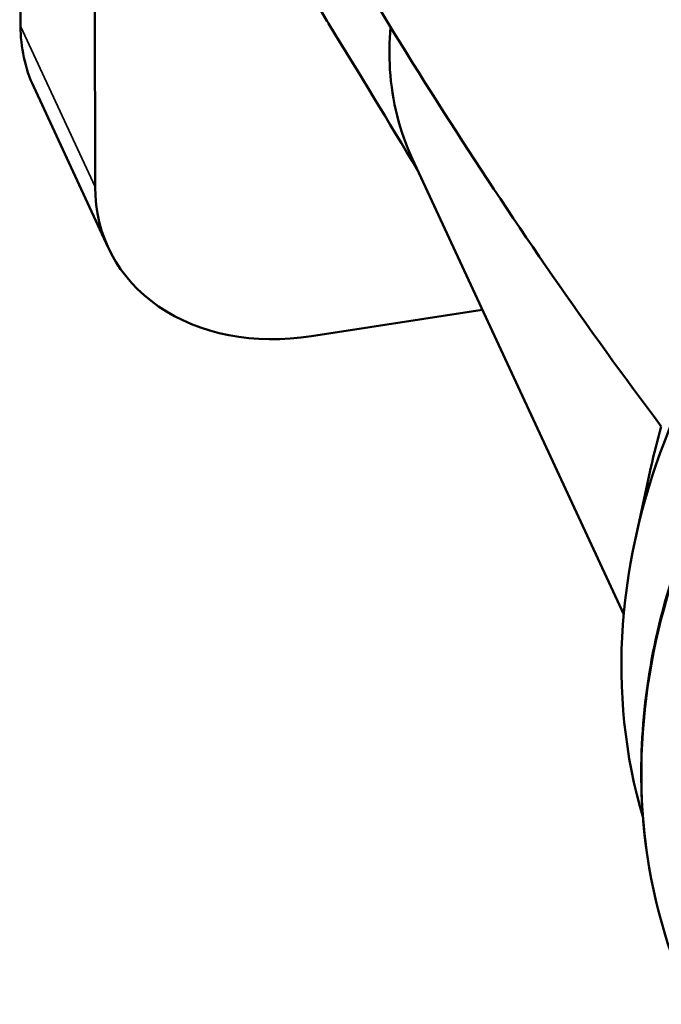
# Model space of a CAD drawing. Header units: millimetres. Extents: x 0 to 2239, y -60 to 841.
# Tile 88 of 165: x 1038.74 to 1043.75, y 188.25 to 195.93. Entities that reach past the tile are written whole.
import ezdxf

# ---------------------------------------------------------------- set-up
doc = ezdxf.new("R2010")
doc.units = ezdxf.units.MM
doc.layers.add('Sichtbar (ISO)', color=7, linetype='Continuous', lineweight=50)
doc.layers.add('Sichtbar schmal (ISO)', color=7, linetype='Continuous', lineweight=35)

msp = doc.modelspace()

# ---------------------------------------------------------------- linework, layer by layer
at = {"layer": 'Sichtbar (ISO)'}
for p, q in [((1038.742, 195.8848), (1038.7355, 205.6817)), ((1039.3244, 194.63), (1039.3178, 204.4269)), ((1038.845, 195.4104), (1039.4274, 194.1556)), ((1043.4534, 191.2903), (1041.8036, 194.8452)), ((1042.3487, 193.6704), (1041.0157, 193.4636)), ((1043.665, 192.4379), (1043.5443, 191.8826))]:
    msp.add_line(p, q, dxfattribs=at)
for centre, major_axis, start_param, end_param in [((1040.4324, 196.1471), (-1.5874, -0.7367), 5.932873, 6.283185), ((1049.6173, 191.8458), (-5.8053, -2.6942), 4.996976, 6.166491), ((1041.0148, 194.8923), (-1.5874, -0.7367), 5.932873, 7.50367), ((1049.3585, 192.4034), (-5.4424, -2.5258), 5.679852, 5.744372)]:
    msp.add_ellipse(centre, major_axis=major_axis, ratio=0.788675, start_param=start_param, end_param=end_param, dxfattribs=at)
for points, knots in [([(1041.1481, 195.9037), (1041.1438, 195.9108), (1041.1395, 195.9178), (1040.977, 196.1853), (1040.8533, 196.4593), (1040.718, 196.8914), (1040.6812, 197.0392), (1040.6252, 197.3396), (1040.6061, 197.492), (1040.5957, 197.6464)], [3.2124369, 3.2124369, 3.2124369, 3.2124369, 3.2186233, 3.2186233, 3.4474583, 3.4474583, 3.562153, 3.562153, 3.6769779, 3.6769779, 3.6769779, 3.6769779]), ([(1040.5957, 197.6464), (1041.0796, 196.7828), (1041.5737, 195.9518), (1042.6124, 194.3323), (1043.1651, 193.5304), (1043.7467, 192.759)], [-2.345103, -2.345103, -2.345103, -2.345103, -1.168194, -1.168194, -0.000001, -0.000001, -0.000001, -0.000001]), ([(1056.002, 193.8261), (1055.7673, 194.3317), (1055.4302, 194.7895), (1054.5847, 195.5645), (1054.076, 195.8811), (1052.937, 196.342), (1052.3062, 196.4853), (1050.9867, 196.5832), (1050.2981, 196.5373), (1048.9334, 196.2607), (1048.2575, 196.03), (1046.9871, 195.407), (1046.3928, 195.0149), (1045.3461, 194.1085), (1044.8938, 193.5944), (1044.1777, 192.4962), (1043.9138, 191.9123), (1043.6023, 190.7346), (1043.5542, 190.141), (1043.6673, 189.1092), (1043.7909, 188.6628), (1043.9833, 188.2482)], [3.465845, 3.465845, 3.465845, 3.465845, 3.782958, 3.782958, 4.101208, 4.101208, 4.421299, 4.421299, 4.74239, 4.74239, 5.063788, 5.063788, 5.385233, 5.385233, 5.706605, 5.706605, 6.02759, 6.02759, 6.347406, 6.347406, 6.607437, 6.607437, 6.607437, 6.607437]), ([(1041.8038, 194.8453), (1041.7023, 195.0644), (1041.6166, 195.403), (1041.6225, 195.764), (1041.6327, 195.876)], [0.89376763, 0.89376763, 0.89376763, 0.89376763, 0.96190163, 0.99191636, 0.99191636, 0.99191636, 0.99191636])]:
    msp.add_open_spline(points, degree=3, knots=knots, dxfattribs=at)
msp.add_open_spline([(1041.8455, 194.7548), (1041.6167, 195.1376), (1041.3842, 195.5207), (1041.1481, 195.9037)], degree=3, dxfattribs=at)
at = {"layer": 'Sichtbar schmal (ISO)'}
msp.add_line((1039.3244, 194.63), (1038.742, 195.8848), dxfattribs=at)
msp.add_ellipse((1049.9926, 191.0371), major_axis=(6.0094, 2.789), ratio=0.788675, start_param=0, end_param=3.141593, dxfattribs=at)

doc.saveas('drawing.dxf')
